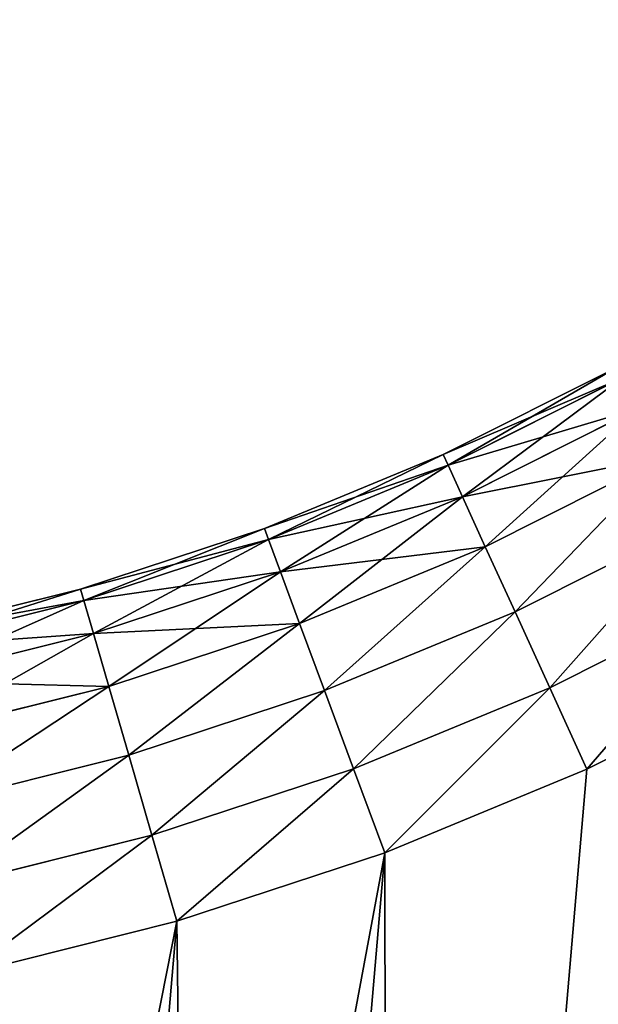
# Model space of a CAD drawing. Extents: x 34 to 1129, y -19 to 489.
# Tile 226 of 237: x 1080.47 to 1083.81, y 238.24 to 243.94. Entities that reach past the tile are written whole.
import ezdxf

# ---------------------------------------------------------------- set-up
doc = ezdxf.new("R2010")
doc.units = 0
doc.layers.get('0').update_dxf_attribs({"color": 13, "linetype": 'CONTINUOUS'})

# ---------------------------------------------------------------- blocks, each defined once
blk = doc.blocks.new('GROUP_27')
for p, q in [((47.6077, 14.1695, 2), (46.4103, 13.7586, 2)), ((47.6077, 14.1695, 12), (46.4103, 13.7586, 12)), ((46.4103, 13.7586, 2), (45.2462, 13.261, 2)), ((46.4103, 13.7586, 12), (45.2462, 13.261, 12)), ((46.4103, 13.7586, 12), (46.5963, 13.2752, 11.9319)), ((46.5963, 13.2752, 2.0681), (46.4103, 13.7586, 2)), ((46.5963, 13.2752, 11.9319), (47.7577, 13.6737, 11.9319)), ((46.5963, 13.2752, 2.0681), (47.7577, 13.6737, 2.0681)), ((45.4672, 12.7925, 11.9319), (46.5963, 13.2752, 11.9319)), ((45.4672, 12.7925, 2.0681), (46.5963, 13.2752, 2.0681)), ((46.5963, 13.2752, 11.9319), (46.7696, 12.8247, 11.7321)), ((46.7696, 12.8247, 2.2679), (46.5963, 13.2752, 2.0681)), ((45.2462, 13.261, 2), (44.1219, 12.6793, 2)), ((45.2462, 13.261, 12), (44.1219, 12.6793, 12)), ((45.2462, 13.261, 12), (45.4672, 12.7925, 11.9319)), ((45.2462, 13.261, 2), (45.4672, 12.7925, 2.0681)), ((46.7696, 12.8247, 11.7321), (47.8975, 13.2117, 11.7321)), ((46.7696, 12.8247, 2.2679), (47.8975, 13.2117, 2.2679)), ((45.6731, 12.3559, 11.7321), (46.7696, 12.8247, 11.7321)), ((45.6731, 12.3559, 2.2679), (46.7696, 12.8247, 2.2679)), ((46.7696, 12.8247, 11.7321), (46.9184, 12.4378, 11.4142)), ((46.9184, 12.4378, 2.5858), (46.7696, 12.8247, 2.2679)), ((44.3766, 12.2282, 11.9319), (45.4672, 12.7925, 11.9319)), ((44.3766, 12.2282, 2.0681), (45.4672, 12.7925, 2.0681)), ((45.4672, 12.7925, 11.9319), (45.6731, 12.3559, 11.7321)), ((45.4672, 12.7925, 2.0681), (45.6731, 12.3559, 2.2679)), ((46.9184, 12.4378, 11.4142), (48.0175, 12.8149, 11.4142)), ((46.9184, 12.4378, 2.5858), (48.0175, 12.8149, 2.5858)), ((44.1219, 12.6793, 2), (43.0432, 12.0166, 2)), ((44.1219, 12.6793, 12), (43.0432, 12.0166, 12)), ((44.3766, 12.2282, 11.9319), (44.1219, 12.6793, 12)), ((44.3766, 12.2282, 2.0681), (44.1219, 12.6793, 2)), ((47.0326, 12.141, 11), (48.1096, 12.5105, 11)), ((47.0326, 12.141, 3), (48.1096, 12.5105, 3)), ((45.8499, 11.981, 11.4142), (46.9184, 12.4378, 11.4142)), ((45.8499, 11.981, 2.5858), (46.9184, 12.4378, 2.5858)), ((46.9184, 12.4378, 11.4142), (47.0326, 12.141, 11)), ((47.0326, 12.141, 3), (46.9184, 12.4378, 2.5858)), ((44.614, 11.808, 11.7321), (45.6731, 12.3559, 11.7321)), ((44.614, 11.808, 2.2679), (45.6731, 12.3559, 2.2679)), ((45.6731, 12.3559, 11.7321), (45.8499, 11.981, 11.4142)), ((45.6731, 12.3559, 2.2679), (45.8499, 11.981, 2.5858)), ((47.1044, 11.9544, 10.5176), (48.1675, 12.3192, 10.5176)), ((47.1044, 11.9544, 3.4824), (48.1675, 12.3192, 3.4824)), ((47.1289, 11.8907, 4), (48.1873, 12.2539, 4)), ((47.1289, 11.8907, 10), (48.1873, 12.2539, 10)), ((43.3304, 11.5855, 11.9319), (44.3766, 12.2282, 11.9319)), ((43.3304, 11.5855, 2.0681), (44.3766, 12.2282, 2.0681)), ((44.614, 11.808, 11.7321), (44.3766, 12.2282, 11.9319)), ((44.614, 11.808, 2.2679), (44.3766, 12.2282, 2.0681)), ((45.9856, 11.6934, 11), (47.0326, 12.141, 11)), ((45.9856, 11.6934, 3), (47.0326, 12.141, 3)), ((47.0326, 12.141, 11), (47.1044, 11.9544, 10.5176)), ((47.1044, 11.9544, 3.4824), (47.0326, 12.141, 3)), ((44.8179, 11.4471, 11.4142), (45.8499, 11.981, 11.4142)), ((44.8179, 11.4471, 2.5858), (45.8499, 11.981, 2.5858)), ((45.8499, 11.981, 11.4142), (45.9856, 11.6934, 11)), ((45.8499, 11.981, 2.5858), (45.9856, 11.6934, 3)), ((46.0709, 11.5125, 10.5176), (47.1044, 11.9544, 10.5176)), ((46.0709, 11.5125, 3.4824), (47.1044, 11.9544, 3.4824)), ((47.1044, 11.9544, 10.5176), (47.1289, 11.8907, 10)), ((47.1289, 11.8907, 4), (47.1044, 11.9544, 3.4824)), ((46.1, 11.4509, 4), (47.1289, 11.8907, 4)), ((46.1, 11.4509, 10), (47.1289, 11.8907, 10)), ((47.1289, 11.8907, 4), (47.1289, 11.8907, 10)), ((43.598, 11.1838, 11.7321), (44.614, 11.808, 11.7321)), ((43.598, 11.1838, 2.2679), (44.614, 11.808, 2.2679)), ((44.8179, 11.4471, 11.4142), (44.614, 11.808, 11.7321)), ((44.8179, 11.4471, 2.5858), (44.614, 11.808, 2.2679)), ((44.9743, 11.1701, 11), (45.9856, 11.6934, 11)), ((44.9743, 11.1701, 3), (45.9856, 11.6934, 3)), ((45.9856, 11.6934, 11), (46.0709, 11.5125, 10.5176)), ((45.9856, 11.6934, 3), (46.0709, 11.5125, 3.4824)), ((45.0726, 10.9961, 10.5176), (46.0709, 11.5125, 10.5176)), ((45.0726, 10.9961, 3.4824), (46.0709, 11.5125, 3.4824)), ((46.0709, 11.5125, 10.5176), (46.1, 11.4509, 10)), ((46.0709, 11.5125, 3.4824), (46.1, 11.4509, 4)), ((45.1062, 10.9367, 4), (46.1, 11.4509, 4)), ((45.1062, 10.9367, 10), (46.1, 11.4509, 10)), ((46.1, 11.4509, 4), (46.1, 11.4509, 10)), ((43.8278, 10.8388, 11.4142), (44.8179, 11.4471, 11.4142)), ((43.8278, 10.8388, 2.5858), (44.8179, 11.4471, 2.5858)), ((44.9743, 11.1701, 11), (44.8179, 11.4471, 11.4142)), ((44.9743, 11.1701, 3), (44.8179, 11.4471, 2.5858)), ((44.0041, 10.5741, 11), (44.9743, 11.1701, 11)), ((44.0041, 10.5741, 3), (44.9743, 11.1701, 3)), ((45.0726, 10.9961, 10.5176), (44.9743, 11.1701, 11)), ((45.0726, 10.9961, 3.4824), (44.9743, 11.1701, 3)), ((44.1149, 10.4077, 10.5176), (45.0726, 10.9961, 10.5176)), ((44.1149, 10.4077, 3.4824), (45.0726, 10.9961, 3.4824)), ((45.1062, 10.9367, 10), (45.0726, 10.9961, 10.5176)), ((45.1062, 10.9367, 4), (45.0726, 10.9961, 3.4824)), ((44.1528, 10.3509, 4), (45.1062, 10.9367, 4)), ((44.1528, 10.3509, 10), (45.1062, 10.9367, 10)), ((45.1062, 10.9367, 4), (45.1062, 10.9367, 10))]:
    blk.add_line(p, q)
mesh = blk.add_polyface()
corners = [(30.0267, 34.8137, 2), (25, 4, 2), (25, 34.8137, 2), (30.0267, 4, 2), (30.9039, 34.7436, 2), (30.9039, 4.0701, 2), (31.7841, 34.6111, 2), (31.7841, 4.2026, 2), (32.6529, 34.4177, 2), (32.6529, 4.396, 2), (33.5061, 34.1641, 2), (33.5061, 4.6496, 2), (34.3395, 33.8518, 2), (34.3395, 4.9619, 2), (35.1492, 33.4821, 2), (35.1492, 5.3316, 2), (35.9312, 33.057, 2), (35.9312, 5.7568, 2), (36.6816, 32.5784, 2), (36.6816, 6.2354, 2), (37.3969, 6.7651, 2), (37.3969, 32.0486, 2), (38.0735, 31.4704, 2), (38.0735, 7.3433, 2), (38.7083, 30.8464, 2), (38.7083, 7.9673, 2), (39.3454, 30.1261, 2), (39.3454, 8.6876, 2), (40.1384, 9.5807, 2), (40.1384, 29.233, 2), (41.0461, 28.3506, 2), (41.0461, 10.4631, 2), (42.0161, 27.5372, 2), (42.0161, 11.2765, 2), (43.0432, 26.7971, 2), (43.0432, 12.0166, 2), (44.1219, 26.1345, 2), (44.1219, 12.6793, 2), (45.2462, 13.261, 2), (45.2462, 25.5527, 2), (46.4103, 25.0551, 2), (46.4103, 13.7586, 2), (47.6077, 24.6442, 2), (47.6077, 14.1695, 2), (48.832, 14.4914, 2), (48.832, 24.3224, 2), (50.0767, 24.0912, 2), (50.0767, 14.7225, 2), (51.3349, 14.8617, 2), (51.3349, 23.952, 2), (52.5633, 23.9069, 2), (52.5633, 14.9069, 2), (60.6, 14.9069, 2), (60.6, 23.9069, 2)]
mesh.append_faces([[corners[k] for k in face] for face in [(0, 1, 2), (52, 50, 53)]], dxfattribs={"vtx0": -1})
mesh.append_faces([[corners[k] for k in face] for face in [(1, 0, 3), (3, 4, 5), (5, 6, 7), (7, 8, 9), (9, 10, 11), (11, 12, 13), (13, 14, 15), (15, 16, 17), (17, 18, 19), (19, 18, 20), (20, 22, 23), (23, 24, 25), (25, 26, 27), (27, 26, 28), (28, 30, 31), (31, 32, 33), (33, 34, 35), (35, 36, 37), (37, 36, 38), (38, 40, 41), (41, 42, 43), (43, 42, 44), (44, 46, 47), (47, 46, 48), (48, 50, 51), (51, 50, 52)]], dxfattribs={"vtx0": -1, "vtx1": -1})
mesh.append_faces([[corners[k] for k in face] for face in [(3, 0, 4), (5, 4, 6), (7, 6, 8), (9, 8, 10), (11, 10, 12), (13, 12, 14), (15, 14, 16), (17, 16, 18), (20, 18, 21), (20, 21, 22), (23, 22, 24), (25, 24, 26), (28, 26, 29), (28, 29, 30), (31, 30, 32), (33, 32, 34), (35, 34, 36), (38, 36, 39), (38, 39, 40), (41, 40, 42), (44, 42, 45), (44, 45, 46), (48, 46, 49), (48, 49, 50)]], dxfattribs={"vtx0": -1, "vtx2": -1})
mesh = blk.add_polyface()
corners = [(30.0267, 4, 12), (25, 34.8137, 12), (25, 4, 12), (30.0267, 34.8137, 12), (30.9039, 34.7436, 12), (30.9039, 4.0701, 12), (31.7841, 4.2026, 12), (31.7841, 34.6111, 12), (32.6529, 4.396, 12), (32.6529, 34.4177, 12), (33.5061, 34.1641, 12), (33.5061, 4.6496, 12), (34.3395, 4.9619, 12), (34.3395, 33.8518, 12), (35.1492, 5.3316, 12), (35.1492, 33.4821, 12), (35.9312, 5.7568, 12), (35.9312, 33.057, 12), (36.6816, 6.2354, 12), (36.6816, 32.5784, 12), (37.3969, 6.7651, 12), (37.3969, 32.0486, 12), (38.0735, 7.3433, 12), (38.0735, 31.4704, 12), (38.7083, 7.9673, 12), (38.7083, 30.8464, 12), (39.3454, 8.6876, 12), (39.3454, 30.1261, 12), (40.1384, 9.5807, 12), (40.1384, 29.233, 12), (41.0461, 10.4631, 12), (41.0461, 28.3506, 12), (42.0161, 11.2765, 12), (42.0161, 27.5372, 12), (43.0432, 26.7971, 12), (43.0432, 12.0166, 12), (44.1219, 26.1345, 12), (44.1219, 12.6793, 12), (45.2462, 13.261, 12), (45.2462, 25.5527, 12), (46.4103, 13.7586, 12), (46.4103, 25.0551, 12), (47.6077, 24.6442, 12), (47.6077, 14.1695, 12), (48.832, 14.4914, 12), (48.832, 24.3224, 12), (50.0767, 14.7225, 12), (50.0767, 24.0912, 12), (51.3349, 14.8617, 12), (51.3349, 23.952, 12), (52.5633, 14.9069, 12), (52.5633, 23.9069, 12), (60.6, 14.9069, 12), (60.6, 23.9069, 12)]
mesh.append_faces([[corners[k] for k in face] for face in [(0, 1, 2), (51, 52, 53)]], dxfattribs={"vtx0": -1})
mesh.append_faces([[corners[k] for k in face] for face in [(1, 0, 3), (3, 0, 4), (4, 6, 7), (7, 8, 9), (9, 8, 10), (10, 12, 13), (13, 14, 15), (15, 16, 17), (17, 18, 19), (19, 20, 21), (21, 22, 23), (23, 24, 25), (25, 26, 27), (27, 28, 29), (29, 30, 31), (31, 32, 33), (33, 32, 34), (34, 35, 36), (36, 38, 39), (39, 40, 41), (41, 40, 42), (42, 44, 45), (45, 46, 47), (47, 48, 49), (49, 50, 51)]], dxfattribs={"vtx0": -1, "vtx1": -1})
mesh.append_faces([[corners[k] for k in face] for face in [(4, 0, 5), (4, 5, 6), (7, 6, 8), (10, 8, 11), (10, 11, 12), (13, 12, 14), (15, 14, 16), (17, 16, 18), (19, 18, 20), (21, 20, 22), (23, 22, 24), (25, 24, 26), (27, 26, 28), (29, 28, 30), (31, 30, 32), (34, 32, 35), (36, 35, 37), (36, 37, 38), (39, 38, 40), (42, 40, 43), (42, 43, 44), (45, 44, 46), (47, 46, 48), (49, 48, 50), (51, 50, 52)]], dxfattribs={"vtx0": -1, "vtx2": -1})
mesh = blk.add_polyface()
corners = [(46.5963, 13.2752, 11.9319), (47.6077, 14.1695, 12), (46.4103, 13.7586, 12), (47.7577, 13.6737, 11.9319)]
mesh.append_faces([[corners[k] for k in face] for face in [(0, 1, 2), (1, 0, 3)]], dxfattribs={"vtx0": -1})
mesh = blk.add_polyface()
corners = [(47.6077, 14.1695, 2), (46.5963, 13.2752, 2.0681), (46.4103, 13.7586, 2), (47.7577, 13.6737, 2.0681)]
mesh.append_faces([[corners[k] for k in face] for face in [(0, 1, 2), (1, 0, 3)]], dxfattribs={"vtx0": -1})
mesh = blk.add_polyface()
corners = [(45.4672, 12.7925, 11.9319), (46.4103, 13.7586, 12), (45.2462, 13.261, 12), (46.5963, 13.2752, 11.9319)]
mesh.append_faces([[corners[k] for k in face] for face in [(0, 1, 2), (1, 0, 3)]], dxfattribs={"vtx0": -1})
mesh = blk.add_polyface()
corners = [(46.4103, 13.7586, 2), (45.4672, 12.7925, 2.0681), (45.2462, 13.261, 2), (46.5963, 13.2752, 2.0681)]
mesh.append_faces([[corners[k] for k in face] for face in [(0, 1, 2), (1, 0, 3)]], dxfattribs={"vtx0": -1})
mesh = blk.add_polyface()
corners = [(46.7696, 12.8247, 11.7321), (47.7577, 13.6737, 11.9319), (46.5963, 13.2752, 11.9319), (47.8975, 13.2117, 11.7321)]
mesh.append_faces([[corners[k] for k in face] for face in [(0, 1, 2), (1, 0, 3)]], dxfattribs={"vtx0": -1})
mesh = blk.add_polyface()
corners = [(47.7577, 13.6737, 2.0681), (46.7696, 12.8247, 2.2679), (46.5963, 13.2752, 2.0681), (47.8975, 13.2117, 2.2679)]
mesh.append_faces([[corners[k] for k in face] for face in [(0, 1, 2), (1, 0, 3)]], dxfattribs={"vtx0": -1})
mesh = blk.add_polyface()
corners = [(45.6731, 12.3559, 11.7321), (46.5963, 13.2752, 11.9319), (45.4672, 12.7925, 11.9319), (46.7696, 12.8247, 11.7321)]
mesh.append_faces([[corners[k] for k in face] for face in [(0, 1, 2), (1, 0, 3)]], dxfattribs={"vtx0": -1})
mesh = blk.add_polyface()
corners = [(46.5963, 13.2752, 2.0681), (45.6731, 12.3559, 2.2679), (45.4672, 12.7925, 2.0681), (46.7696, 12.8247, 2.2679)]
mesh.append_faces([[corners[k] for k in face] for face in [(0, 1, 2), (1, 0, 3)]], dxfattribs={"vtx0": -1})
mesh = blk.add_polyface()
corners = [(44.3766, 12.2282, 11.9319), (45.2462, 13.261, 12), (44.1219, 12.6793, 12), (45.4672, 12.7925, 11.9319)]
mesh.append_faces([[corners[k] for k in face] for face in [(0, 1, 2), (1, 0, 3)]], dxfattribs={"vtx0": -1})
mesh = blk.add_polyface()
corners = [(45.2462, 13.261, 2), (44.3766, 12.2282, 2.0681), (44.1219, 12.6793, 2), (45.4672, 12.7925, 2.0681)]
mesh.append_faces([[corners[k] for k in face] for face in [(0, 1, 2), (1, 0, 3)]], dxfattribs={"vtx0": -1})
mesh = blk.add_polyface()
corners = [(46.9184, 12.4378, 11.4142), (47.8975, 13.2117, 11.7321), (46.7696, 12.8247, 11.7321), (48.0175, 12.8149, 11.4142)]
mesh.append_faces([[corners[k] for k in face] for face in [(0, 1, 2), (1, 0, 3)]], dxfattribs={"vtx0": -1})
mesh = blk.add_polyface()
corners = [(47.8975, 13.2117, 2.2679), (46.9184, 12.4378, 2.5858), (46.7696, 12.8247, 2.2679), (48.0175, 12.8149, 2.5858)]
mesh.append_faces([[corners[k] for k in face] for face in [(0, 1, 2), (1, 0, 3)]], dxfattribs={"vtx0": -1})
mesh = blk.add_polyface()
corners = [(45.8499, 11.981, 11.4142), (46.7696, 12.8247, 11.7321), (45.6731, 12.3559, 11.7321), (46.9184, 12.4378, 11.4142)]
mesh.append_faces([[corners[k] for k in face] for face in [(0, 1, 2), (1, 0, 3)]], dxfattribs={"vtx0": -1})
mesh = blk.add_polyface()
corners = [(46.7696, 12.8247, 2.2679), (45.8499, 11.981, 2.5858), (45.6731, 12.3559, 2.2679), (46.9184, 12.4378, 2.5858)]
mesh.append_faces([[corners[k] for k in face] for face in [(0, 1, 2), (1, 0, 3)]], dxfattribs={"vtx0": -1})
mesh = blk.add_polyface()
corners = [(44.614, 11.808, 11.7321), (45.4672, 12.7925, 11.9319), (44.3766, 12.2282, 11.9319), (45.6731, 12.3559, 11.7321)]
mesh.append_faces([[corners[k] for k in face] for face in [(0, 1, 2), (1, 0, 3)]], dxfattribs={"vtx0": -1})
mesh = blk.add_polyface()
corners = [(45.4672, 12.7925, 2.0681), (44.614, 11.808, 2.2679), (44.3766, 12.2282, 2.0681), (45.6731, 12.3559, 2.2679)]
mesh.append_faces([[corners[k] for k in face] for face in [(0, 1, 2), (1, 0, 3)]], dxfattribs={"vtx0": -1})
mesh = blk.add_polyface()
corners = [(48.0175, 12.8149, 11.4142), (47.0326, 12.141, 11), (48.1096, 12.5105, 11), (46.9184, 12.4378, 11.4142)]
mesh.append_faces([[corners[k] for k in face] for face in [(0, 1, 2), (1, 0, 3)]], dxfattribs={"vtx0": -1})
mesh = blk.add_polyface()
corners = [(48.1096, 12.5105, 3), (46.9184, 12.4378, 2.5858), (48.0175, 12.8149, 2.5858), (47.0326, 12.141, 3)]
mesh.append_faces([[corners[k] for k in face] for face in [(0, 1, 2), (1, 0, 3)]], dxfattribs={"vtx0": -1})
mesh = blk.add_polyface()
corners = [(43.3304, 11.5855, 11.9319), (44.1219, 12.6793, 12), (43.0432, 12.0166, 12), (44.3766, 12.2282, 11.9319)]
mesh.append_faces([[corners[k] for k in face] for face in [(0, 1, 2), (1, 0, 3)]], dxfattribs={"vtx0": -1})
mesh = blk.add_polyface()
corners = [(44.1219, 12.6793, 2), (43.3304, 11.5855, 2.0681), (43.0432, 12.0166, 2), (44.3766, 12.2282, 2.0681)]
mesh.append_faces([[corners[k] for k in face] for face in [(0, 1, 2), (1, 0, 3)]], dxfattribs={"vtx0": -1})
mesh = blk.add_polyface()
corners = [(48.1096, 12.5105, 11), (47.1044, 11.9544, 10.5176), (48.1675, 12.3192, 10.5176), (47.0326, 12.141, 11)]
mesh.append_faces([[corners[k] for k in face] for face in [(0, 1, 2), (1, 0, 3)]], dxfattribs={"vtx0": -1})
mesh = blk.add_polyface()
corners = [(48.1675, 12.3192, 3.4824), (47.0326, 12.141, 3), (48.1096, 12.5105, 3), (47.1044, 11.9544, 3.4824)]
mesh.append_faces([[corners[k] for k in face] for face in [(0, 1, 2), (1, 0, 3)]], dxfattribs={"vtx0": -1})
mesh = blk.add_polyface()
corners = [(46.9184, 12.4378, 11.4142), (45.9856, 11.6934, 11), (47.0326, 12.141, 11), (45.8499, 11.981, 11.4142)]
mesh.append_faces([[corners[k] for k in face] for face in [(0, 1, 2), (1, 0, 3)]], dxfattribs={"vtx0": -1})
mesh = blk.add_polyface()
corners = [(47.0326, 12.141, 3), (45.8499, 11.981, 2.5858), (46.9184, 12.4378, 2.5858), (45.9856, 11.6934, 3)]
mesh.append_faces([[corners[k] for k in face] for face in [(0, 1, 2), (1, 0, 3)]], dxfattribs={"vtx0": -1})
mesh = blk.add_polyface()
corners = [(44.8179, 11.4471, 11.4142), (45.6731, 12.3559, 11.7321), (44.614, 11.808, 11.7321), (45.8499, 11.981, 11.4142)]
mesh.append_faces([[corners[k] for k in face] for face in [(0, 1, 2), (1, 0, 3)]], dxfattribs={"vtx0": -1})
mesh = blk.add_polyface()
corners = [(45.6731, 12.3559, 2.2679), (44.8179, 11.4471, 2.5858), (44.614, 11.808, 2.2679), (45.8499, 11.981, 2.5858)]
mesh.append_faces([[corners[k] for k in face] for face in [(0, 1, 2), (1, 0, 3)]], dxfattribs={"vtx0": -1})
mesh = blk.add_polyface()
corners = [(48.1675, 12.3192, 10.5176), (47.1289, 11.8907, 10), (48.1873, 12.2539, 10), (47.1044, 11.9544, 10.5176)]
mesh.append_faces([[corners[k] for k in face] for face in [(0, 1, 2), (1, 0, 3)]], dxfattribs={"vtx0": -1})
mesh = blk.add_polyface()
corners = [(48.1873, 12.2539, 4), (47.1044, 11.9544, 3.4824), (48.1675, 12.3192, 3.4824), (47.1289, 11.8907, 4)]
mesh.append_faces([[corners[k] for k in face] for face in [(0, 1, 2), (1, 0, 3)]], dxfattribs={"vtx0": -1})
mesh = blk.add_polyface()
corners = [(48.1873, 12.2539, 10), (47.1289, 11.8907, 4), (48.1873, 12.2539, 4), (47.1289, 11.8907, 10)]
mesh.append_faces([[corners[k] for k in face] for face in [(0, 1, 2), (1, 0, 3)]], dxfattribs={"vtx0": -1})
mesh = blk.add_polyface()
corners = [(43.598, 11.1838, 11.7321), (44.3766, 12.2282, 11.9319), (43.3304, 11.5855, 11.9319), (44.614, 11.808, 11.7321)]
mesh.append_faces([[corners[k] for k in face] for face in [(0, 1, 2), (1, 0, 3)]], dxfattribs={"vtx0": -1})
mesh = blk.add_polyface()
corners = [(44.3766, 12.2282, 2.0681), (43.598, 11.1838, 2.2679), (43.3304, 11.5855, 2.0681), (44.614, 11.808, 2.2679)]
mesh.append_faces([[corners[k] for k in face] for face in [(0, 1, 2), (1, 0, 3)]], dxfattribs={"vtx0": -1})
mesh = blk.add_polyface()
corners = [(47.0326, 12.141, 11), (46.0709, 11.5125, 10.5176), (47.1044, 11.9544, 10.5176), (45.9856, 11.6934, 11)]
mesh.append_faces([[corners[k] for k in face] for face in [(0, 1, 2), (1, 0, 3)]], dxfattribs={"vtx0": -1})
mesh = blk.add_polyface()
corners = [(47.1044, 11.9544, 3.4824), (45.9856, 11.6934, 3), (47.0326, 12.141, 3), (46.0709, 11.5125, 3.4824)]
mesh.append_faces([[corners[k] for k in face] for face in [(0, 1, 2), (1, 0, 3)]], dxfattribs={"vtx0": -1})
mesh = blk.add_polyface()
corners = [(45.8499, 11.981, 11.4142), (44.9743, 11.1701, 11), (45.9856, 11.6934, 11), (44.8179, 11.4471, 11.4142)]
mesh.append_faces([[corners[k] for k in face] for face in [(0, 1, 2), (1, 0, 3)]], dxfattribs={"vtx0": -1})
mesh = blk.add_polyface()
corners = [(45.9856, 11.6934, 3), (44.8179, 11.4471, 2.5858), (45.8499, 11.981, 2.5858), (44.9743, 11.1701, 3)]
mesh.append_faces([[corners[k] for k in face] for face in [(0, 1, 2), (1, 0, 3)]], dxfattribs={"vtx0": -1})
mesh = blk.add_polyface()
corners = [(47.1044, 11.9544, 10.5176), (46.1, 11.4509, 10), (47.1289, 11.8907, 10), (46.0709, 11.5125, 10.5176)]
mesh.append_faces([[corners[k] for k in face] for face in [(0, 1, 2), (1, 0, 3)]], dxfattribs={"vtx0": -1})
mesh = blk.add_polyface()
corners = [(47.1289, 11.8907, 4), (46.0709, 11.5125, 3.4824), (47.1044, 11.9544, 3.4824), (46.1, 11.4509, 4)]
mesh.append_faces([[corners[k] for k in face] for face in [(0, 1, 2), (1, 0, 3)]], dxfattribs={"vtx0": -1})
mesh = blk.add_polyface()
corners = [(47.1289, 11.8907, 10), (46.1, 11.4509, 4), (47.1289, 11.8907, 4), (46.1, 11.4509, 10)]
mesh.append_faces([[corners[k] for k in face] for face in [(0, 1, 2), (1, 0, 3)]], dxfattribs={"vtx0": -1})
mesh = blk.add_polyface()
corners = [(43.8278, 10.8388, 11.4142), (44.614, 11.808, 11.7321), (43.598, 11.1838, 11.7321), (44.8179, 11.4471, 11.4142)]
mesh.append_faces([[corners[k] for k in face] for face in [(0, 1, 2), (1, 0, 3)]], dxfattribs={"vtx0": -1})
mesh = blk.add_polyface()
corners = [(44.614, 11.808, 2.2679), (43.8278, 10.8388, 2.5858), (43.598, 11.1838, 2.2679), (44.8179, 11.4471, 2.5858)]
mesh.append_faces([[corners[k] for k in face] for face in [(0, 1, 2), (1, 0, 3)]], dxfattribs={"vtx0": -1})
mesh = blk.add_polyface()
corners = [(45.9856, 11.6934, 11), (45.0726, 10.9961, 10.5176), (46.0709, 11.5125, 10.5176), (44.9743, 11.1701, 11)]
mesh.append_faces([[corners[k] for k in face] for face in [(0, 1, 2), (1, 0, 3)]], dxfattribs={"vtx0": -1})
mesh = blk.add_polyface()
corners = [(46.0709, 11.5125, 3.4824), (44.9743, 11.1701, 3), (45.9856, 11.6934, 3), (45.0726, 10.9961, 3.4824)]
mesh.append_faces([[corners[k] for k in face] for face in [(0, 1, 2), (1, 0, 3)]], dxfattribs={"vtx0": -1})
mesh = blk.add_polyface()
corners = [(46.0709, 11.5125, 10.5176), (45.1062, 10.9367, 10), (46.1, 11.4509, 10), (45.0726, 10.9961, 10.5176)]
mesh.append_faces([[corners[k] for k in face] for face in [(0, 1, 2), (1, 0, 3)]], dxfattribs={"vtx0": -1})
mesh = blk.add_polyface()
corners = [(46.1, 11.4509, 4), (45.0726, 10.9961, 3.4824), (46.0709, 11.5125, 3.4824), (45.1062, 10.9367, 4)]
mesh.append_faces([[corners[k] for k in face] for face in [(0, 1, 2), (1, 0, 3)]], dxfattribs={"vtx0": -1})
mesh = blk.add_polyface()
corners = [(46.1, 11.4509, 10), (45.1062, 10.9367, 4), (46.1, 11.4509, 4), (45.1062, 10.9367, 10)]
mesh.append_faces([[corners[k] for k in face] for face in [(0, 1, 2), (1, 0, 3)]], dxfattribs={"vtx0": -1})
mesh = blk.add_polyface()
corners = [(44.8179, 11.4471, 11.4142), (44.0041, 10.5741, 11), (44.9743, 11.1701, 11), (43.8278, 10.8388, 11.4142)]
mesh.append_faces([[corners[k] for k in face] for face in [(0, 1, 2), (1, 0, 3)]], dxfattribs={"vtx0": -1})
mesh = blk.add_polyface()
corners = [(44.9743, 11.1701, 3), (43.8278, 10.8388, 2.5858), (44.8179, 11.4471, 2.5858), (44.0041, 10.5741, 3)]
mesh.append_faces([[corners[k] for k in face] for face in [(0, 1, 2), (1, 0, 3)]], dxfattribs={"vtx0": -1})
mesh = blk.add_polyface()
corners = [(44.9743, 11.1701, 11), (44.1149, 10.4077, 10.5176), (45.0726, 10.9961, 10.5176), (44.0041, 10.5741, 11)]
mesh.append_faces([[corners[k] for k in face] for face in [(0, 1, 2), (1, 0, 3)]], dxfattribs={"vtx0": -1})
mesh = blk.add_polyface()
corners = [(45.0726, 10.9961, 3.4824), (44.0041, 10.5741, 3), (44.9743, 11.1701, 3), (44.1149, 10.4077, 3.4824)]
mesh.append_faces([[corners[k] for k in face] for face in [(0, 1, 2), (1, 0, 3)]], dxfattribs={"vtx0": -1})
mesh = blk.add_polyface()
corners = [(45.0726, 10.9961, 10.5176), (44.1528, 10.3509, 10), (45.1062, 10.9367, 10), (44.1149, 10.4077, 10.5176)]
mesh.append_faces([[corners[k] for k in face] for face in [(0, 1, 2), (1, 0, 3)]], dxfattribs={"vtx0": -1})
mesh = blk.add_polyface()
corners = [(45.1062, 10.9367, 4), (44.1149, 10.4077, 3.4824), (45.0726, 10.9961, 3.4824), (44.1528, 10.3509, 4)]
mesh.append_faces([[corners[k] for k in face] for face in [(0, 1, 2), (1, 0, 3)]], dxfattribs={"vtx0": -1})
mesh = blk.add_polyface()
corners = [(45.1062, 10.9367, 10), (44.1528, 10.3509, 4), (45.1062, 10.9367, 4), (44.1528, 10.3509, 10)]
mesh.append_faces([[corners[k] for k in face] for face in [(0, 1, 2), (1, 0, 3)]], dxfattribs={"vtx0": -1})
blk = doc.blocks.new('GROUP_2')
at = {"rotation": 175.1}
blk.add_blockref('GROUP_27', (848.3846, 30.9221, 0.2225), dxfattribs=at)
blk = doc.blocks.new('GROUP_21')
blk.add_blockref('GROUP_2', (242.7427, 231.3431, -0.5816))

msp = doc.modelspace()

# ---------------------------------------------------------------- block references
msp.add_blockref('GROUP_21', (37.6656, -13.7981, -11.8361))

doc.saveas('drawing.dxf')
